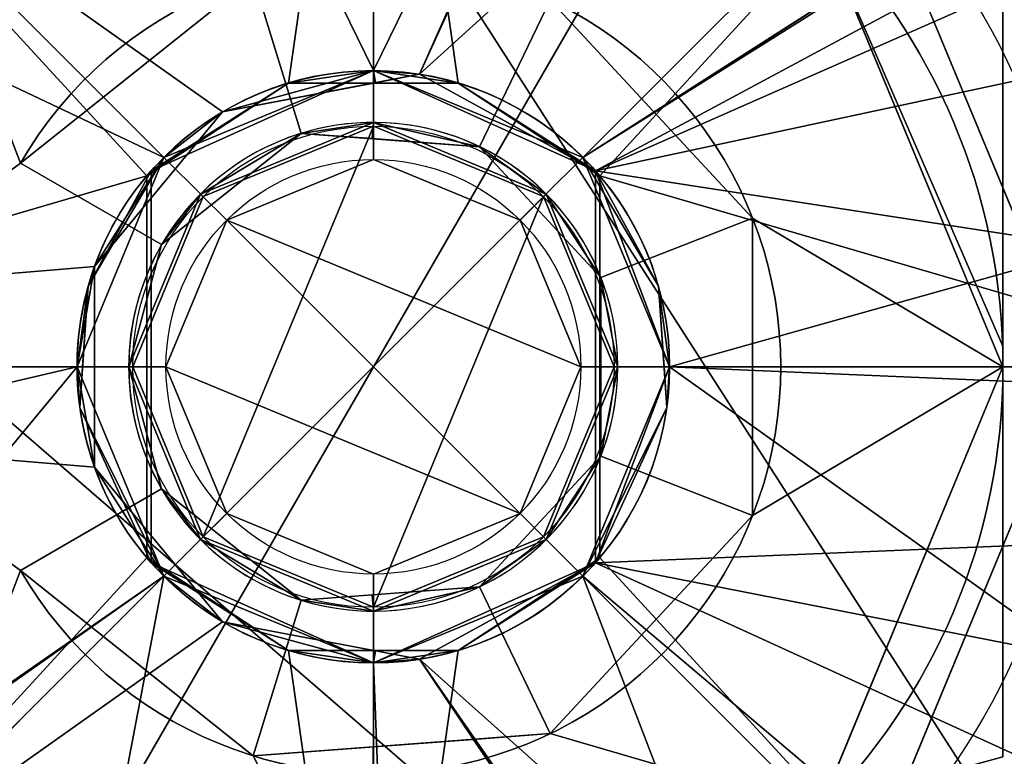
# Model space of a CAD drawing. Header units: millimetres. Extents: x -72 to 72, y -168 to 68.
# Tile 104 of 205: x -5 to 9, y -5 to 5. Entities that reach past the tile are written whole.
import ezdxf

# ---------------------------------------------------------------- set-up
doc = ezdxf.new("R2010")
doc.units = ezdxf.units.MM
doc.layers.add('100', color=7, linetype='Continuous', true_color=0xffffff)

msp = doc.modelspace()

# ---------------------------------------------------------------- linework, layer by layer
at = {"layer": '100', "color": 163, "linetype": 'Continuous'}
for p, q in [((-4.763, 2.75, 249.5), (-4.763, 2.75, 250.3)), ((-4.763, 2.75, 250.3), (-2.858, 1.65, 250.3)), ((-2.858, 1.65, 249.5), (-4.763, 2.75, 249.5)), ((-3.058, 2.579, 83.6), (-3.058, -2.579, 83.6)), ((-3, -2.646, 83.5), (-3, 2.646, 83.5)), ((-3, 2.646, 83.5), (-3, 2.646, 80)), ((-3, -2.646, 80), (-3, 2.646, 80)), ((3, -2.646, 80), (3, 2.646, 80)), ((3, -2.646, 83.5), (3, 2.646, 83.5)), ((3, 2.646, 80), (3, 2.646, 83.5)), ((3, -2.646, 236), (3, 2.646, 236)), ((3, 2.646, 189.5), (3, 2.646, 236)), ((3, -2.646, 189.5), (3, 2.646, 189.5)), ((3.058, 2.579, 83.6), (3.058, -2.579, 83.6)), ((-2.858, 1.65, 250.3), (-2.858, 1.65, 249.5)), ((-4.763, -2.75, 250.3), (-2.858, -1.65, 250.3)), ((-2.858, -1.65, 249.5), (-4.763, -2.75, 249.5)), ((-2.858, -1.65, 250.3), (-2.858, -1.65, 249.5)), ((-3, -2.646, 80), (-3, -2.646, 83.5)), ((3, -2.646, 83.5), (3, -2.646, 80)), ((3, -2.646, 236), (3, -2.646, 189.5)), ((-4.763, -2.75, 249.5), (-4.763, -2.75, 250.3))]:
    msp.add_line(p, q, dxfattribs=at)
at = {"layer": '100', "color": 163, "linetype": 'Continuous', "extrusion": (0, 0, -1)}
for centre, radius in [((0, 0, 34), 28.5), ((0, 0, -240), 27.5), ((0, 0, -242), 27.5), ((0, 0, 44.5), 26.5), ((0, 0, 32), 24.5), ((0, 0, -29), 21.5), ((0, 0, -236), 20), ((0, 0, -240), 20), ((0, 0, -65), 19), ((0, 0, -116.158), 17.65), ((0, 0, -71.5), 17.5), ((0, 0, -66.5), 17.5), ((0, 0, -87.6), 15), ((0, 0, -85.6), 12.25), ((0, 0, -83.6), 11.886), ((0, 0, -147.5), 11), ((0, 0, -88.7), 4), ((0, 0, -149), 4), ((0, 0, -253.5), 3.3)]:
    msp.add_circle(centre, radius, dxfattribs=at)
at = {"layer": '100', "color": 163, "linetype": 'Continuous'}
for centre, radius in [((0, 0, -42.5), 28.5), ((0, 0, -32), 26.5), ((0, 0, 243), 26.5), ((0, 0, 32), 24.5), ((0, 0, -29), 21.5), ((0, 0, 102.812), 20), ((0, 0, 100.5), 20), ((0, 0, 48), 19), ((0, 0, 107.58), 18.101), ((0, 0, 118), 16.89), ((0, 0, 74), 16.59), ((0, 0, 85.6), 15), ((0, 0, 84.6), 12.25), ((0, 0, 134), 11), ((0, 0, 149), 9.5), ((0, 0, 87.6), 4), ((0, 0, 74), 4), ((0, 0, 90), 3.249), ((0, 0, 254), 2.8)]:
    msp.add_circle(centre, radius, dxfattribs=at)
at = {"layer": '100', "color": 163, "linetype": 'Continuous', "extrusion": (0, 0, -1)}
for centre, radius, start, end in [((0, 0, -94), 68, 283.06797, 256.93203), ((0, 0, -81), 65, 283.06797, 256.93203), ((0, 0, -97), 51.024, 286.7388, 253.2612), ((0, 0, -80.215), 50.45, 286.0923, 253.9077), ((0, 0, -100), 32.941, 283.1966, 256.8034), ((0, 0, -100), 20.5, 117.8401, 92.8219), ((0, 0, -243), 8.5, 0, 180), ((0, 0, -250.3), 5.5, 30, 330), ((0, 0, -236), 4, 221.4096, 138.5904), ((0, 0, -83.6), 4, 40.1434, 139.8566), ((0, 0, -249.5), 3.3, 330, 30), ((0, 0, -243), 8.5, 180, 0), ((0, 0, -83.6), 4, 220.1434, 319.8566)]:
    msp.add_arc(centre, radius, start, end, dxfattribs=at)
at = {"layer": '100', "color": 163, "linetype": 'Continuous'}
for centre, radius, start, end in [((0, 0, 84), 68, 283.06797, 256.93203), ((0, 0, 81), 53.418, 285.9698, 254.0302), ((0, 0, 97.321), 49.087, 286.8231, 253.1769), ((0, 0, 249.5), 8.5, 0, 180), ((0, 0, 249.5), 5.5, 210, 150), ((0, 0, 250.3), 3.3, 210, 150), ((0, 0, 189.5), 4, 318.5904, 41.4096), ((0, 0, 249.5), 8.5, 180, 0)]:
    msp.add_arc(centre, radius, start, end, dxfattribs=at)
at = {"layer": '100', "color": 163, "linetype": 'Continuous', "extrusion": (0.866025, 0, -0.5)}
msp.add_ellipse((0, 0, 85.196), major_axis=(4, 0, 6.928), ratio=0.5, start_param=2.418858, end_param=3.864327, dxfattribs=at)
at = {"layer": '100', "color": 163, "linetype": 'Continuous', "extrusion": (-0.866025, 0, -0.5)}
for start_param, end_param in [(0.700634, 0.722734), (5.560451, 5.582552)]:
    msp.add_ellipse((0, 0, 78.304), major_axis=(-4, 0, 6.928), ratio=0.5, start_param=start_param, end_param=end_param, dxfattribs=at)
at = {"layer": '100', "color": 163, "linetype": 'Continuous', "extrusion": (0.866025, 0, 0.5)}
msp.add_ellipse((0, 0, 85.196), major_axis=(-4, 0, 6.928), ratio=0.5, start_param=2.418858, end_param=3.864327, dxfattribs=at)
at = {"layer": '100', "color": 163, "linetype": 'Continuous', "extrusion": (-0.866025, 0, 0.5)}
for start_param, end_param in [(0.700634, 0.722734), (5.560451, 5.582552)]:
    msp.add_ellipse((0, 0, 78.304), major_axis=(4, 0, 6.928), ratio=0.5, start_param=start_param, end_param=end_param, dxfattribs=at)
at = {"layer": '100', "color": 163, "linetype": 'Continuous'}
for points, knots in [([(21.643, -1.497, -15.466), (21.643, 1.497, -15.466), (21.466, 2.943, -15.209), (20.863, 5.816, -14.902), (20.416, 7.248, -14.851), (18.667, 11.301, -14.851), (16.928, 13.773, -14.987), (12.643, 17.801, -15.068), (10.081, 19.378, -15.041), (4.517, 21.377, -15.217), (1.55, 21.794, -15.358), (-2.878, 21.503, -15.611), (-4.323, 21.257, -15.704), (-6.442, 20.669, -15.868), (-7.141, 20.436, -15.925), (-8.523, 19.897, -16.049), (-9.2, 19.593, -16.095), (-11.144, 18.683, -16.516), (-12.322, 18.038, -17.106), (-14.611, 16.588, -18.234), (-15.701, 15.786, -18.812), (-17.73, 13.939, -19.797), (-18.675, 12.864, -20.209), (-20.462, 10.587, -20.656), (-21.294, 9.372, -20.755), (-22.705, 6.785, -20.593), (-23.128, 5.399, -20.447), (-23.707, 2.521, -20.396), (-23.846, 1.045, -20.4), (-23.782, -1.902, -20.402), (-23.578, -3.363, -20.396), (-23.066, -5.493, -20.465), (-22.858, -6.196, -20.514), (-22.297, -7.562, -20.634), (-21.945, -8.202, -20.696), (-20.832, -10.083, -20.704), (-19.954, -11.273, -20.57), (-18.126, -13.49, -20.002), (-17.167, -14.502, -19.537), (-15.066, -16.273, -18.484), (-13.96, -17.029, -17.896), (-11.633, -18.421, -16.798), (-10.382, -19.058, -16.271), (-7.762, -20.23, -15.944), (-6.408, -20.718, -15.869), (-3.601, -21.391, -15.663), (-2.147, -21.587, -15.574), (2.175, -21.731, -15.327), (5.093, -21.237, -15.192), (10.474, -19.157, -15.036), (12.956, -17.568, -15.067), (17.125, -13.519, -14.978), (18.782, -11.098, -14.843), (20.473, -7.081, -14.857), (20.891, -5.706, -14.912), (21.47, -2.899, -15.216), (21.643, -1.497, -15.466), (21.643, 1.497, -15.466)], [-0.03125, -0.03125, 0, 0, 0.03125, 0.03125, 0.0625, 0.0625, 0.125, 0.125, 0.1875, 0.1875, 0.25, 0.25, 0.28125, 0.28125, 0.296875, 0.296875, 0.3125, 0.3125, 0.34375, 0.34375, 0.375, 0.375, 0.40625, 0.40625, 0.4375, 0.4375, 0.46875, 0.46875, 0.5, 0.5, 0.53125, 0.53125, 0.546875, 0.546875, 0.5625, 0.5625, 0.59375, 0.59375, 0.625, 0.625, 0.65625, 0.65625, 0.6875, 0.6875, 0.71875, 0.71875, 0.75, 0.75, 0.8125, 0.8125, 0.875, 0.875, 0.9375, 0.9375, 0.96875, 0.96875, 1, 1, 1.03125, 1.03125]), ([(-21.643, -1.497, 15.466), (-21.643, 1.497, 15.466), (-21.466, 2.943, 15.209), (-20.863, 5.816, 14.902), (-20.416, 7.248, 14.851), (-18.667, 11.301, 14.851), (-16.928, 13.773, 14.987), (-12.643, 17.801, 15.068), (-10.081, 19.378, 15.041), (-4.517, 21.377, 15.217), (-1.55, 21.794, 15.358), (2.878, 21.503, 15.611), (4.323, 21.257, 15.704), (6.442, 20.669, 15.868), (7.141, 20.436, 15.925), (8.523, 19.897, 16.049), (9.2, 19.593, 16.095), (11.144, 18.683, 16.516), (12.322, 18.038, 17.106), (14.611, 16.588, 18.234), (15.701, 15.786, 18.812), (17.73, 13.939, 19.797), (18.675, 12.864, 20.209), (20.462, 10.587, 20.656), (21.294, 9.372, 20.755), (22.705, 6.785, 20.593), (23.128, 5.399, 20.447), (23.707, 2.521, 20.396), (23.846, 1.045, 20.4), (23.782, -1.902, 20.402), (23.578, -3.363, 20.396), (23.066, -5.493, 20.465), (22.858, -6.196, 20.514), (22.297, -7.562, 20.634), (21.945, -8.202, 20.696), (20.832, -10.083, 20.704), (19.954, -11.273, 20.57), (18.126, -13.49, 20.002), (17.167, -14.502, 19.537), (15.066, -16.273, 18.484), (13.96, -17.029, 17.896), (11.633, -18.421, 16.798), (10.382, -19.058, 16.271), (7.762, -20.23, 15.944), (6.408, -20.718, 15.869), (3.601, -21.391, 15.663), (2.147, -21.587, 15.574), (-2.175, -21.731, 15.327), (-5.093, -21.237, 15.192), (-10.474, -19.157, 15.036), (-12.956, -17.568, 15.067), (-17.125, -13.519, 14.978), (-18.782, -11.098, 14.843), (-20.473, -7.081, 14.857), (-20.891, -5.706, 14.912), (-21.47, -2.899, 15.216), (-21.643, -1.497, 15.466), (-21.643, 1.497, 15.466)], [-0.03125, -0.03125, 0, 0, 0.03125, 0.03125, 0.0625, 0.0625, 0.125, 0.125, 0.1875, 0.1875, 0.25, 0.25, 0.28125, 0.28125, 0.296875, 0.296875, 0.3125, 0.3125, 0.34375, 0.34375, 0.375, 0.375, 0.40625, 0.40625, 0.4375, 0.4375, 0.46875, 0.46875, 0.5, 0.5, 0.53125, 0.53125, 0.546875, 0.546875, 0.5625, 0.5625, 0.59375, 0.59375, 0.625, 0.625, 0.65625, 0.65625, 0.6875, 0.6875, 0.71875, 0.71875, 0.75, 0.75, 0.8125, 0.8125, 0.875, 0.875, 0.9375, 0.9375, 0.96875, 0.96875, 1, 1, 1.03125, 1.03125]), ([(-21.5, 1.463, 16.653), (-21.5, -1.463, 16.653), (-21.353, -2.894, 16.304), (-20.778, -5.709, 15.948), (-20.341, -7.116, 15.917), (-18.622, -11.133, 15.943), (-16.923, -13.573, 16.092), (-12.735, -17.562, 16.22), (-10.214, -19.14, 16.221), (-4.777, -21.162, 16.411), (-1.867, -21.617, 16.551), (2.512, -21.403, 16.793), (3.947, -21.184, 16.876), (6.043, -20.646, 17.021), (6.734, -20.431, 17.07), (8.098, -19.93, 17.162), (8.784, -19.636, 17.181), (10.02, -19.035, 17.615), (10.588, -18.723, 17.987), (11.649, -18.082, 18.747), (12.147, -17.75, 19.157), (13.599, -16.696, 20.39), (14.522, -15.905, 21.209), (16.299, -14.079, 22.602), (17.139, -13.054, 23.167), (18.67, -10.752, 24.067), (19.342, -9.499, 24.412), (20.436, -6.833, 24.719), (20.858, -5.412, 24.603), (21.395, -2.566, 24.593), (21.521, -1.11, 24.624), (21.473, 1.816, 24.618), (21.302, 3.254, 24.576), (20.672, 6.084, 24.635), (20.202, 7.494, 24.691), (18.451, 11.4, 24.052), (16.783, 13.673, 23.021), (14.071, 16.305, 20.823), (13.148, 17.054, 19.987), (11.657, 18.075, 18.763), (11.141, 18.399, 18.361), (10.038, 19.023, 17.654), (9.43, 19.335, 17.35), (7.484, 20.206, 17.041), (6.104, 20.665, 17.009), (3.323, 21.289, 16.833), (1.896, 21.464, 16.754), (-2.404, 21.557, 16.524), (-5.257, 21.041, 16.39), (-10.559, 18.944, 16.214), (-13.011, 17.351, 16.216), (-17.072, 13.374, 16.083), (-18.718, 10.953, 15.937), (-20.371, 7.022, 15.917), (-20.798, 5.632, 15.954), (-21.358, 2.846, 16.314), (-21.5, 1.463, 16.653), (-21.5, -1.463, 16.653)], [-0.03125, -0.03125, 0, 0, 0.03125, 0.03125, 0.0625, 0.0625, 0.125, 0.125, 0.1875, 0.1875, 0.25, 0.25, 0.28125, 0.28125, 0.296875, 0.296875, 0.3125, 0.3125, 0.328125, 0.328125, 0.34375, 0.34375, 0.375, 0.375, 0.40625, 0.40625, 0.4375, 0.4375, 0.46875, 0.46875, 0.5, 0.5, 0.53125, 0.53125, 0.5625, 0.5625, 0.625, 0.625, 0.65625, 0.65625, 0.671875, 0.671875, 0.6875, 0.6875, 0.71875, 0.71875, 0.75, 0.75, 0.8125, 0.8125, 0.875, 0.875, 0.9375, 0.9375, 0.96875, 0.96875, 1, 1, 1.03125, 1.03125]), ([(21.5, 1.463, -16.653), (21.5, -1.463, -16.653), (21.353, -2.894, -16.304), (20.778, -5.709, -15.948), (20.341, -7.116, -15.917), (18.622, -11.133, -15.943), (16.923, -13.573, -16.092), (12.735, -17.562, -16.22), (10.214, -19.14, -16.221), (4.777, -21.162, -16.411), (1.867, -21.617, -16.551), (-2.512, -21.403, -16.793), (-3.947, -21.184, -16.876), (-6.043, -20.646, -17.021), (-6.734, -20.431, -17.07), (-8.098, -19.93, -17.162), (-8.784, -19.636, -17.181), (-10.02, -19.035, -17.615), (-10.588, -18.723, -17.987), (-11.649, -18.082, -18.747), (-12.147, -17.75, -19.157), (-13.599, -16.696, -20.39), (-14.522, -15.905, -21.209), (-16.299, -14.079, -22.602), (-17.139, -13.054, -23.167), (-18.67, -10.752, -24.067), (-19.342, -9.499, -24.412), (-20.436, -6.833, -24.719), (-20.858, -5.412, -24.603), (-21.395, -2.566, -24.593), (-21.521, -1.11, -24.624), (-21.473, 1.816, -24.618), (-21.302, 3.254, -24.576), (-20.672, 6.084, -24.635), (-20.202, 7.494, -24.691), (-18.451, 11.4, -24.052), (-16.783, 13.673, -23.021), (-14.071, 16.305, -20.823), (-13.148, 17.054, -19.987), (-11.657, 18.075, -18.763), (-11.141, 18.399, -18.361), (-10.038, 19.023, -17.654), (-9.43, 19.335, -17.35), (-7.484, 20.206, -17.041), (-6.104, 20.665, -17.009), (-3.323, 21.289, -16.833), (-1.896, 21.464, -16.754), (2.404, 21.557, -16.524), (5.257, 21.041, -16.39), (10.559, 18.944, -16.214), (13.011, 17.351, -16.216), (17.072, 13.374, -16.083), (18.718, 10.953, -15.937), (20.371, 7.022, -15.917), (20.798, 5.632, -15.954), (21.358, 2.846, -16.314), (21.5, 1.463, -16.653), (21.5, -1.463, -16.653)], [-0.03125, -0.03125, 0, 0, 0.03125, 0.03125, 0.0625, 0.0625, 0.125, 0.125, 0.1875, 0.1875, 0.25, 0.25, 0.28125, 0.28125, 0.296875, 0.296875, 0.3125, 0.3125, 0.328125, 0.328125, 0.34375, 0.34375, 0.375, 0.375, 0.40625, 0.40625, 0.4375, 0.4375, 0.46875, 0.46875, 0.5, 0.5, 0.53125, 0.53125, 0.5625, 0.5625, 0.625, 0.625, 0.65625, 0.65625, 0.671875, 0.671875, 0.6875, 0.6875, 0.71875, 0.71875, 0.75, 0.75, 0.8125, 0.8125, 0.875, 0.875, 0.9375, 0.9375, 0.96875, 0.96875, 1, 1, 1.03125, 1.03125]), ([(1.026, -20.2, 2.825), (2.41, -20.143, 2.645), (3.77, -19.951, 2.462), (6.444, -19.296, 2.105), (7.757, -18.792, 1.962), (10.36, -17.847, 1.543), (11.638, -17.416, 1.199), (14.121, -16.574, 0.226), (15.305, -16.151, -0.449), (17.575, -15.312, -1.88), (18.677, -14.944, -2.671), (20.621, -13.935, -4.466), (21.538, -13.337, -5.373), (23.288, -11.912, -7.057), (24.134, -11.069, -7.849), (25.365, -9.619, -8.797), (25.794, -9.122, -9.065), (26.448, -7.93, -9.525), (26.668, -7.272, -9.726), (27.345, -5.33, -10.314), (27.711, -3.992, -10.643), (28.169, -1.171, -11.03), (28.22, 0.295, -11.069), (27.901, 3.12, -10.806), (27.576, 4.496, -10.522), (26.953, 6.477, -9.974), (26.722, 7.124, -9.772), (26.216, 8.396, -9.354), (25.86, 8.99, -9.126), (23.822, 11.527, -7.726), (22.123, 13.037, -5.908), (19.276, 14.666, -3.212), (18.224, 15.076, -2.331), (15.973, 15.902, -0.849), (14.83, 16.331, -0.146), (13.597, 16.753, 0.409)], [0, 0, 0, 0, 0.0625, 0.0625, 0.125, 0.125, 0.1875, 0.1875, 0.25, 0.25, 0.3125, 0.3125, 0.375, 0.375, 0.4375, 0.4375, 0.46875, 0.46875, 0.5, 0.5, 0.5625, 0.5625, 0.625, 0.625, 0.6875, 0.6875, 0.71875, 0.71875, 0.75, 0.75, 0.875, 0.875, 0.9375, 0.9375, 1, 1, 1, 1]), ([(17.663, 13.077, -9.968), (18.179, 12.443, -10.65), (18.629, 11.772, -11.336), (19.49, 10.201, -12.463), (19.894, 9.294, -12.901), (20.925, 6.463, -13.887), (21.369, 4.438, -14.446), (21.748, 1.291, -14.837), (21.811, 0.221, -14.88), (21.697, -1.906, -14.784), (21.559, -2.942, -14.645), (21.203, -4.976, -14.227), (20.98, -5.98, -13.956), (20.411, -7.931, -13.378), (20.062, -8.881, -13.083), (18.887, -11.502, -11.765), (17.985, -12.865, -10.29), (16.224, -14.587, -8.229), (15.587, -15.069, -7.53), (14.154, -15.937, -6.242), (13.332, -16.353, -5.685), (11.554, -17.159, -4.8), (10.62, -17.541, -4.463), (8.691, -18.312, -3.981), (7.694, -18.714, -3.852), (4.673, -19.752, -3.531), (2.598, -20.143, -3.287), (0.455, -20.208, -3.015)], [0, 0, 0, 0, 0.0625, 0.0625, 0.125, 0.125, 0.25, 0.25, 0.3125, 0.3125, 0.375, 0.375, 0.4375, 0.4375, 0.5, 0.5, 0.625, 0.625, 0.6875, 0.6875, 0.75, 0.75, 0.8125, 0.8125, 0.875, 0.875, 1, 1, 1, 1]), ([(13.593, -1.296, 85.6), (13.047, -3.716, 85.6), (12.069, -6.03, 85.6), (8.927, -9.883, 85.6), (6.761, -11.43, 85.6), (4.391, -12.257, 85.6)], [0, 0, 0, 0, 0.5, 0.5, 1, 1, 1, 1]), ([(5.049, -14.094, 85.6), (7.668, -13.133, 85.6), (10.011, -11.392, 85.6), (13.307, -6.931, 85.6), (14.348, -4.167, 85.6), (14.28, -1.364, 85.6)], [0, 0, 0, 0, 0.5, 0.5, 1, 1, 1, 1]), ([(15.432, -5.589, 236), (14.735, -7.325, 236), (13.724, -8.909, 236), (11.749, -10.924, 236), (11.027, -11.522, 236), (9.455, -12.534, 236), (8.607, -12.977, 236), (7.449, -13.232, 236), (7.207, -13.278, 236), (6.859, -13.211, 236), (6.738, -13.127, 236), (6.746, -12.89, 236), (6.811, -12.782, 236), (7.132, -12.29, 236), (7.479, -11.961, 236), (8.449, -10.932, 236), (9.076, -10.242, 236), (10.817, -7.97, 236), (11.735, -6.267, 236), (12.3, -4.47, 236)], [0, 0, 0, 0, 0.25, 0.25, 0.375, 0.375, 0.5, 0.5, 0.53125, 0.53125, 0.546875, 0.546875, 0.5625, 0.5625, 0.625, 0.625, 0.75, 0.75, 1, 1, 1, 1])]:
    msp.add_open_spline(points, degree=3, knots=knots, dxfattribs=at)
for points in [[(8.5, 5.268, 248.634), (8.5, 3.561, 249.153), (8.5, 1.804, 249.5), (8.5, 0, 249.5)], [(8.5, 0, 243), (8.5, 1.804, 243), (8.5, 3.561, 243.347), (8.5, 5.268, 243.866)], [(8.5, 0, 249.5), (8.5, -1.814, 249.5), (8.5, -3.558, 249.154), (8.5, -5.268, 248.634)], [(8.5, -5.268, 243.866), (8.5, -3.558, 243.346), (8.5, -1.814, 243), (8.5, 0, 243)]]:
    msp.add_open_spline(points, degree=3, dxfattribs=at)
for points in [[(17.354, -20.027, -44.5), (-11.008, 24.105, -44.5), (3.771, 26.23, -44.5)], [(17.354, -20.027, -44.5), (3.771, 26.23, -44.5), (17.354, 20.027, -44.5)], [(17.354, -20.027, -44.5), (-22.293, 14.327, -44.5), (-11.008, 24.105, -44.5)], [(-12.702, -22, 54), (-25.403, 0, 54), (-12.702, 22, 54), (12.702, 22, 54)], [(12.702, 22, 54), (25.403, 0, 54), (12.702, -22, 54), (-12.702, -22, 54)], [(-5.674, 15.59, 74), (-14.367, 8.295, 74), (-2.828, 2.828, 74), (0, 4, 74)], [(0, 4, 74), (5.674, 15.59, 74), (-5.674, 15.59, 74)], [(5.674, 15.59, 74), (0, 4, 74), (2.828, 2.828, 74), (11.316, 8.26, 74)], [(0, 15, 87.6), (-10.607, 10.607, 87.6), (-2.828, 2.828, 87.6), (0, 4, 87.6)], [(0, 4, 87.6), (2.828, 2.828, 87.6), (10.607, 10.607, 87.6), (0, 15, 87.6)], [(-22.293, -14.327, -44.5), (-26.5, 0, -44.5), (-22.293, 14.327, -44.5), (17.354, -20.027, -44.5)], [(6.01, 6.01, 243), (8.5, 0, 243), (26.5, 0, 243), (22.293, 14.327, 243)], [(-15.321, 12.856, 236), (5, 13.818, 236), (0.625, 3.951, 236), (-2.036, 3.443, 236)], [(0.625, 3.951, 236), (5, 13.818, 236), (5.046, 13.636, 236)], [(0.625, 3.951, 236), (5.046, 13.636, 236), (8.166, 10.798, 236)], [(-2.036, 3.443, 236), (-3.764, 1.355, 236), (-20, 0, 236), (-15.321, 12.856, 236)], [(-1.144, 3.833, 83.6), (-3.058, 2.579, 83.6), (-8.405, 8.405, 83.6), (0, 11.886, 83.6)], [(0, 11.886, 83.6), (1.144, 3.833, 83.6), (-1.144, 3.833, 83.6)], [(0, 11.886, 83.6), (8.405, 8.405, 83.6), (3.058, 2.579, 83.6), (1.144, 3.833, 83.6)], [(8.166, 10.798, 236), (11.116, 7.009, 236), (3, 2.646, 236), (0.625, 3.951, 236)], [(-10.607, 10.607, 87.6), (-15, 0, 87.6), (-4, 0, 87.6), (-2.828, 2.828, 87.6)], [(2.828, 2.828, 87.6), (4, 0, 87.6), (15, 0, 87.6), (10.607, 10.607, 87.6)], [(0, 9.5, 149), (-6.718, 6.718, 149), (-2.828, 2.828, 149), (0, 4, 149)], [(0, 4, 149), (2.828, 2.828, 149), (6.718, 6.718, 149), (0, 9.5, 149)], [(12, 3.5, 132.5), (9.031, 8.642, 132.5), (7.778, 7.778, 134)], [(8.662, 8.662, 84.6), (11.241, 2.435, 84.6), (10.907, 2.363, 83.6), (8.405, 8.405, 83.6)], [(-11.886, 0, 83.6), (-8.405, 8.405, 83.6), (-3.058, 2.579, 83.6)], [(-4.763, 2.75, 249.5), (-1.621, 5.256, 249.5), (0, 8.5, 249.5), (-6.01, 6.01, 249.5)], [(3.058, 2.579, 83.6), (8.405, 8.405, 83.6), (11.886, 0, 83.6)], [(-14.367, 8.295, 74), (-16.338, -2.881, 74), (-4, 0, 74), (-2.828, 2.828, 74)], [(11.292, 8.237, 74), (11.316, 8.26, 74), (2.828, 2.828, 74)], [(11.283, 8.144, 74), (11.292, 8.237, 74), (2.828, 2.828, 74)], [(13.042, 2.536, 74), (11.283, 8.144, 74), (2.828, 2.828, 74), (4, 0, 74)], [(6.718, 6.718, 149), (8.718, 1.889, 149), (10.094, 2.187, 147.5), (7.778, 7.778, 147.5)], [(7.778, 7.778, 134), (10.094, 2.187, 134), (12, 3.5, 132.5)], [(3, 2.646, 236), (11.116, 7.009, 236), (11.452, 6.376, 236)], [(-4, 0, 149), (-2.828, 2.828, 149), (-6.718, 6.718, 149), (-9.5, 0, 149)], [(2.828, 2.828, 149), (4, 0, 149), (9.5, 0, 149), (6.718, 6.718, 149)], [(11, 0, 134), (8.224, 6.702, 134), (8.224, 6.702, 147.5), (11, 0, 147.5)], [(3, 2.646, 236), (11.452, 6.376, 236), (12.191, 4.618, 236)], [(-6.01, 6.01, 249.5), (-8.5, 0, 249.5), (-4.763, 2.75, 249.5)], [(8.5, 0, 249.5), (6.01, 6.01, 249.5), (2.386, 4.955, 249.5), (5.12, 2.009, 249.5)], [(8.5, 5.268, 243.866), (8.5, 0.279, 243.003), (6.01, 6.01, 243)], [(8.5, 0.279, 243.003), (8.5, 0, 243), (6.01, 6.01, 243)], [(6.053, 5.908, 249.5), (8.5, 0.279, 249.497), (8.5, 5.268, 248.634)], [(6.053, 5.908, 249.5), (8.5, 0, 249.5), (8.5, 0.279, 249.497)], [(-1.621, 5.256, 250.3), (-4.763, 2.75, 250.3), (-2.858, 1.65, 250.3), (-0.973, 3.153, 250.3)], [(-1.621, 5.256, 249.5), (-4.763, 2.75, 249.5), (-4.763, 2.75, 250.3), (-1.621, 5.256, 250.3)], [(-0.973, 3.153, 250.3), (1.432, 2.973, 250.3), (2.386, 4.955, 250.3), (-1.621, 5.256, 250.3)], [(8.5, 0.279, 243.003), (8.5, 5.268, 243.866), (8.5, 5.268, 248.634), (8.5, 0.279, 249.497)], [(5.12, 2.009, 250.3), (2.386, 4.955, 250.3), (1.432, 2.973, 250.3), (3.072, 1.206, 250.3)], [(2.386, 4.955, 250.3), (5.12, 2.009, 250.3), (5.12, 2.009, 249.5), (2.386, 4.955, 249.5)], [(3, 2.646, 236), (12.191, 4.618, 236), (12.925, 1.116, 236)], [(-1.144, 3.833, 83.6), (0, 4, 74), (-3, 2.646, 80)], [(-3, 2.646, 80), (0, 4, 74), (-2.828, 2.828, 74)], [(-2.828, 2.828, 88.7), (0, 4, 88.7), (0, 4, 87.6), (-2.828, 2.828, 87.6)], [(-2.298, 2.298, 90), (0, 3.249, 90), (0, 4, 88.7), (-2.828, 2.828, 88.7)], [(0, 4, 149), (-2.828, 2.828, 149), (-2.036, 3.443, 236)], [(-2.036, 3.443, 236), (0.031, 3.837, 236), (0, 4, 149)], [(-1.144, 3.833, 83.6), (0, 3.833, 83.6), (0, 4, 74)], [(2.828, 2.828, 74), (0, 4, 74), (3, 2.646, 80)], [(0, 4, 74), (0, 3.833, 83.6), (1.144, 3.833, 83.6)], [(3, 2.646, 80), (0, 4, 74), (1.144, 3.833, 83.6)], [(2.828, 2.828, 87.6), (0, 4, 87.6), (0, 4, 88.7), (2.828, 2.828, 88.7)], [(2.828, 2.828, 88.7), (0, 4, 88.7), (0, 3.249, 90), (2.298, 2.298, 90)], [(0, 4, 149), (0.031, 3.837, 236), (0.625, 3.951, 236)], [(3, 2.646, 189.5), (0, 4, 149), (0.625, 3.951, 236)], [(2.828, 2.828, 149), (0, 4, 149), (3, 2.646, 189.5)], [(0.625, 3.951, 236), (3, 2.646, 236), (3, 2.646, 189.5)], [(-3, 2.646, 83.5), (-3.058, 2.579, 83.6), (-1.144, 3.833, 83.6)], [(-3, 2.646, 80), (-3, 2.646, 83.5), (-1.144, 3.833, 83.6)], [(1.144, 3.833, 83.6), (3, 2.646, 83.5), (3, 2.646, 80)], [(1.144, 3.833, 83.6), (3.058, 2.579, 83.6), (3, 2.646, 83.5)], [(-3.764, 1.355, 236), (-2.036, 3.443, 236), (-2.828, 2.828, 149)], [(0, 3.249, 90), (-2.298, 2.298, 90), (-3.249, 0, 90), (-2.298, -2.298, 90)], [(-1.98, 1.98, 254), (0, 2.8, 254), (0, 3.3, 253.5), (-2.333, 2.333, 253.5)], [(-2.333, 2.333, 253.5), (0, 3.3, 253.5), (-0.973, 3.153, 250.3)], [(-2.298, -2.298, 90), (2.298, 2.298, 90), (0, 3.249, 90)], [(0, 3.3, 253.5), (-0.016, 3.082, 250.3), (-0.973, 3.153, 250.3)], [(1.432, 2.973, 250.3), (-0.016, 3.082, 250.3), (0, 3.3, 253.5)], [(2.333, 2.333, 253.5), (0, 3.3, 253.5), (0, 2.8, 254), (1.98, 1.98, 254)], [(0, 3.3, 253.5), (2.333, 2.333, 253.5), (1.432, 2.973, 250.3)], [(-0.973, 3.153, 250.3), (-2.858, 1.65, 250.3), (-2.333, 2.333, 253.5)], [(3.072, 1.206, 250.3), (1.432, 2.973, 250.3), (2.333, 2.333, 253.5)], [(-3.848, 1.091, 78.531), (-2.828, 2.828, 74), (-4, 0, 74)], [(-2.828, 2.828, 87.6), (-4, 0, 87.6), (-4, 0, 88.7), (-2.828, 2.828, 88.7)], [(-2.828, 2.828, 88.7), (-4, 0, 88.7), (-3.249, 0, 90), (-2.298, 2.298, 90)], [(-2.828, 2.828, 149), (-4, 0, 149), (-3.764, 1.355, 236)], [(-2.828, 2.828, 74), (-3.848, 1.091, 78.531), (-3, 2.646, 80)], [(2.8, 0, 254), (1.98, 1.98, 254), (0, 2.8, 254), (-1.98, 1.98, 254)], [(2.298, 2.298, 90), (3.249, 0, 90), (4, 0, 88.7), (2.828, 2.828, 88.7)], [(4, 0, 74), (2.828, 2.828, 74), (3.848, 1.091, 78.531)], [(3, 2.646, 80), (3.848, 1.091, 78.531), (2.828, 2.828, 74)], [(2.828, 2.828, 88.7), (4, 0, 88.7), (4, 0, 87.6), (2.828, 2.828, 87.6)], [(4, 0, 149), (2.828, 2.828, 149), (3, 2.646, 189.5)], [(-3.3, 0, 249.5), (-2.858, 1.65, 249.5), (-4.763, 2.75, 249.5), (-8.5, 0, 249.5)], [(-2.858, 1.65, 250.3), (-4.763, 2.75, 250.3), (-4.763, 2.75, 249.5), (-2.858, 1.65, 249.5)], [(-3.058, 2.579, 83.6), (-3.058, -2.579, 83.6), (-8.405, -8.405, 83.6), (-11.886, 0, 83.6)], [(-3.848, 1.091, 78.531), (-3.962, -0.548, 78.333), (-3, -2.646, 80), (-3, 2.646, 80)], [(-3.058, 2.579, 83.6), (-3, 2.646, 83.5), (-3, -2.646, 83.5), (-3.058, -2.579, 83.6)], [(-3, 2.646, 83.5), (-3, 2.646, 80), (-3, -2.646, 80), (-3, -2.646, 83.5)], [(3.058, 2.579, 83.6), (3.058, -2.579, 83.6), (3, -2.646, 83.5), (3, 2.646, 83.5)], [(3, -2.646, 80), (3.962, -0.548, 78.333), (3.848, 1.091, 78.531), (3, 2.646, 80)], [(3, -2.646, 83.5), (3, -2.646, 80), (3, 2.646, 80), (3, 2.646, 83.5)], [(3, -2.646, 236), (3, -2.646, 189.5), (3, 2.646, 189.5), (3, 2.646, 236)], [(3, -2.646, 189.5), (4, 0, 189.5), (3, 2.646, 189.5)], [(12.925, 1.116, 236), (12.814, -2.241, 236), (3, -2.646, 236), (3, 2.646, 236)], [(3, 2.646, 189.5), (4, 0, 189.5), (4, 0, 149)], [(11.886, 0, 83.6), (8.405, -8.405, 83.6), (3.058, -2.579, 83.6), (3.058, 2.579, 83.6)], [(4, 0, 74), (13.159, -0.394, 74), (13.042, 2.536, 74)], [(-2.333, 2.333, 253.5), (-3.3, 0, 253.5), (-2.8, 0, 254), (-1.98, 1.98, 254)], [(-2.858, 1.65, 250.3), (-3.3, 0, 253.5), (-2.333, 2.333, 253.5)], [(2.298, 2.298, 90), (-2.298, -2.298, 90), (0, -3.249, 90)], [(0, -3.249, 90), (2.298, -2.298, 90), (3.249, 0, 90), (2.298, 2.298, 90)], [(1.98, 1.98, 254), (2.8, 0, 254), (3.3, 0, 253.5), (2.333, 2.333, 253.5)], [(2.333, 2.333, 253.5), (3.3, 0, 253.5), (3.072, 1.206, 250.3)], [(5.12, -2.009, 250.3), (5.12, 2.009, 250.3), (3.072, 1.206, 250.3), (3.072, -1.206, 250.3)], [(5.12, 2.009, 249.5), (5.12, -2.009, 249.5), (8.5, 0, 249.5)], [(5.12, 2.009, 250.3), (5.12, 0, 250.3), (5.12, 0, 249.5), (5.12, 2.009, 249.5)], [(1.98, -1.98, 254), (-1.98, 1.98, 254), (-2.8, 0, 254)], [(-1.98, 1.98, 254), (1.98, -1.98, 254), (2.8, 0, 254)], [(-2.858, 1.65, 250.3), (-2.858, 1.65, 249.5), (-3.3, 0, 249.5), (-3.3, 0, 253.5)], [(-20, 0, 236), (-3.764, 1.355, 236), (-3.764, -1.355, 236)], [(-4, 0, 149), (-3.764, 0, 236), (-3.764, 1.355, 236)], [(3.3, 0, 253.5), (3.072, 0, 250.3), (3.072, 1.206, 250.3)], [(-4, 0, 74), (-3.925, -0.005, 78.399), (-3.848, 1.091, 78.531)], [(3.848, 1.091, 78.531), (3.925, -0.005, 78.399), (4, 0, 74)], [(8.5, 0, 243), (8.5, 0.279, 243.003), (8.5, 0, 249.5)], [(8.5, 0.279, 249.497), (8.5, 0, 249.5), (8.5, 0.279, 243.003)], [(-15.321, -12.856, 236), (-20, 0, 236), (-3.764, -1.355, 236), (-2.036, -3.443, 236)], [(-11.077, -8.566, 74), (-4, 0, 74), (-16.338, -2.881, 74)], [(-2.828, -2.828, 87.6), (-4, 0, 87.6), (-15, 0, 87.6), (-10.607, -10.607, 87.6)], [(-11.077, -8.566, 74), (-2.828, -2.828, 74), (-4, 0, 74)], [(-9.5, 0, 149), (-6.718, -6.718, 149), (-2.828, -2.828, 149), (-4, 0, 149)], [(-8.5, 0, 249.5), (-4.763, -2.75, 249.5), (-2.858, -1.65, 249.5), (-3.3, 0, 249.5)], [(-4.763, -2.75, 249.5), (-8.5, 0, 249.5), (-6.01, -6.01, 249.5)], [(-4, 0, 74), (-2.828, -2.828, 74), (-3.962, -0.548, 78.333)], [(-3.962, -0.548, 78.333), (-3.925, -0.005, 78.399), (-4, 0, 74)], [(-2.828, -2.828, 88.7), (-4, 0, 88.7), (-4, 0, 87.6), (-2.828, -2.828, 87.6)], [(-2.298, -2.298, 90), (-3.249, 0, 90), (-4, 0, 88.7), (-2.828, -2.828, 88.7)], [(-3.764, -1.355, 236), (-3.764, 0, 236), (-4, 0, 149)], [(-1.98, -1.98, 254), (-2.8, 0, 254), (-3.3, 0, 253.5), (-2.333, -2.333, 253.5)], [(-3.3, 0, 253.5), (-3.3, 0, 249.5), (-2.858, -1.65, 249.5), (-2.858, -1.65, 250.3)], [(-2.8, 0, 254), (-1.98, -1.98, 254), (0, -2.8, 254), (1.98, -1.98, 254)], [(2.333, -2.333, 253.5), (3.3, 0, 253.5), (2.8, 0, 254), (1.98, -1.98, 254)], [(2.828, -2.828, 88.7), (4, 0, 88.7), (3.249, 0, 90), (2.298, -2.298, 90)], [(4, 0, 74), (2.828, -2.828, 74), (9.712, -8.656, 74), (11.799, -5.57, 74)], [(10.607, -10.607, 87.6), (15, 0, 87.6), (4, 0, 87.6), (2.828, -2.828, 87.6)], [(2.828, -2.828, 87.6), (4, 0, 87.6), (4, 0, 88.7), (2.828, -2.828, 88.7)], [(4, 0, 149), (4, 0, 189.5), (3, -2.646, 189.5)], [(11.799, -5.57, 74), (12.322, -4.349, 74), (13.159, -0.394, 74), (4, 0, 74)], [(22.293, -14.327, 243), (26.5, 0, 243), (8.5, 0, 243), (6.01, -6.01, 243)], [(8.5, -5.268, 248.634), (8.5, 0, 249.5), (6.039, -5.942, 249.5)], [(6.039, -5.942, 243), (8.5, 0, 243), (8.5, -5.268, 243.866)], [(9.5, 0, 149), (7.102, -5.789, 149), (8.224, -6.702, 147.5), (11, 0, 147.5)], [(-3.764, -1.355, 236), (-4, 0, 149), (-2.828, -2.828, 149)], [(-2.333, -2.333, 253.5), (-3.3, 0, 253.5), (-2.858, -1.65, 250.3)], [(3.072, -1.206, 250.3), (3.3, 0, 253.5), (2.333, -2.333, 253.5)], [(6.01, -6.01, 249.5), (8.5, 0, 249.5), (5.12, -2.009, 249.5), (2.386, -4.955, 249.5)], [(3.962, -0.548, 78.333), (2.828, -2.828, 74), (4, 0, 74)], [(6.718, -6.718, 149), (9.5, 0, 149), (4, 0, 149), (2.828, -2.828, 149)], [(3, -2.646, 189.5), (2.828, -2.828, 149), (4, 0, 149)], [(3.072, -1.206, 250.3), (3.072, 0, 250.3), (3.3, 0, 253.5)], [(4, 0, 74), (3.925, -0.005, 78.399), (3.962, -0.548, 78.333)], [(5.12, -2.009, 249.5), (5.12, 0, 249.5), (5.12, 0, 250.3), (5.12, -2.009, 250.3)], [(11, 0, 134), (8.224, -6.702, 134), (12, -3.5, 132.5)], [(8.5, 0, 249.5), (8.5, -5.268, 248.634), (8.5, -5.268, 243.866), (8.5, 0, 243)], [(-3, -2.646, 80), (-3.962, -0.548, 78.333), (-2.828, -2.828, 74)], [(2.828, -2.828, 74), (3.962, -0.548, 78.333), (3, -2.646, 80)], [(2.386, -4.955, 250.3), (5.12, -2.009, 250.3), (3.072, -1.206, 250.3), (1.432, -2.973, 250.3)], [(2.333, -2.333, 253.5), (1.432, -2.973, 250.3), (3.072, -1.206, 250.3)], [(-2.828, -2.828, 149), (-2.036, -3.443, 236), (-3.764, -1.355, 236)], [(-0.973, -3.153, 250.3), (-2.858, -1.65, 250.3), (-4.763, -2.75, 250.3), (-1.621, -5.256, 250.3)], [(-2.858, -1.65, 250.3), (-2.858, -1.65, 249.5), (-4.763, -2.75, 249.5), (-4.763, -2.75, 250.3)], [(-2.333, -2.333, 253.5), (-2.858, -1.65, 250.3), (-0.973, -3.153, 250.3)], [(-2.333, -2.333, 253.5), (0, -3.3, 253.5), (0, -2.8, 254), (-1.98, -1.98, 254)], [(1.98, -1.98, 254), (0, -2.8, 254), (0, -3.3, 253.5), (2.333, -2.333, 253.5)], [(5.12, -2.009, 250.3), (2.386, -4.955, 250.3), (2.386, -4.955, 249.5), (5.12, -2.009, 249.5)], [(12.814, -2.241, 236), (12.3, -4.47, 236), (3, -2.646, 236)], [(7.778, -7.778, 134), (10.094, -2.187, 134), (10.094, -2.187, 147.5), (7.778, -7.778, 147.5)], [(-2.828, -2.828, 88.7), (0, -4, 88.7), (0, -3.249, 90), (-2.298, -2.298, 90)], [(-0.973, -3.153, 250.3), (0, -3.3, 253.5), (-2.333, -2.333, 253.5)], [(2.298, -2.298, 90), (0, -3.249, 90), (0, -4, 88.7), (2.828, -2.828, 88.7)], [(1.432, -2.973, 250.3), (2.333, -2.333, 253.5), (0, -3.3, 253.5)], [(0, -11.886, 83.6), (-8.405, -8.405, 83.6), (-3.058, -2.579, 83.6), (-1.144, -3.833, 83.6)], [(-1.144, -3.833, 83.6), (-3.058, -2.579, 83.6), (-3, -2.646, 83.5)], [(-1.144, -3.833, 83.6), (-3, -2.646, 83.5), (-3, -2.646, 80)], [(-3, -2.646, 80), (0, -4, 74), (-1.144, -3.833, 83.6)], [(-2.828, -2.828, 74), (0, -4, 74), (-3, -2.646, 80)], [(1.144, -3.833, 83.6), (3.058, -2.579, 83.6), (8.405, -8.405, 83.6), (0, -11.886, 83.6)], [(1.144, -3.833, 83.6), (0, -4, 74), (3, -2.646, 80)], [(3, -2.646, 80), (0, -4, 74), (2.828, -2.828, 74)], [(0.625, -3.951, 236), (0, -4, 149), (3, -2.646, 189.5)], [(3, -2.646, 189.5), (0, -4, 149), (2.828, -2.828, 149)], [(0.625, -3.951, 236), (3, -2.646, 236), (11.485, -6.529, 236), (8.439, -10.933, 236)], [(3, -2.646, 189.5), (3, -2.646, 236), (0.625, -3.951, 236)], [(3, -2.646, 83.5), (3.058, -2.579, 83.6), (1.144, -3.833, 83.6)], [(3, -2.646, 80), (3, -2.646, 83.5), (1.144, -3.833, 83.6)], [(12.3, -4.47, 236), (11.485, -6.529, 236), (3, -2.646, 236)], [(-6.01, -6.01, 249.5), (0, -8.5, 249.5), (-1.621, -5.256, 249.5), (-4.763, -2.75, 249.5)], [(-1.621, -5.256, 250.3), (-4.763, -2.75, 250.3), (-4.763, -2.75, 249.5), (-1.621, -5.256, 249.5)], [(-2.828, -2.828, 74), (-11.077, -8.566, 74), (-11.045, -8.552, 74)], [(-11.045, -8.552, 74), (-10.976, -8.567, 74), (-2.828, -2.828, 74)], [(-2.828, -2.828, 74), (-10.976, -8.567, 74), (-4.651, -12.386, 74)], [(-10.607, -10.607, 87.6), (0, -15, 87.6), (0, -4, 87.6), (-2.828, -2.828, 87.6)], [(0, -4, 149), (-2.828, -2.828, 149), (-6.718, -6.718, 149), (0, -9.5, 149)], [(-4.651, -12.386, 74), (-0.018, -13.084, 74), (0, -4, 74), (-2.828, -2.828, 74)], [(-2.828, -2.828, 87.6), (0, -4, 87.6), (0, -4, 88.7), (-2.828, -2.828, 88.7)], [(-2.036, -3.443, 236), (-2.828, -2.828, 149), (0, -4, 149)], [(2.828, -2.828, 74), (0, -4, 74), (0.349, -13.071, 74), (6.146, -11.457, 74)], [(0, -15, 87.6), (10.607, -10.607, 87.6), (2.828, -2.828, 87.6), (0, -4, 87.6)], [(2.828, -2.828, 88.7), (0, -4, 88.7), (0, -4, 87.6), (2.828, -2.828, 87.6)], [(0, -9.5, 149), (6.718, -6.718, 149), (2.828, -2.828, 149), (0, -4, 149)], [(6.146, -11.457, 74), (9.712, -8.656, 74), (2.828, -2.828, 74)], [(-1.621, -5.256, 250.3), (2.386, -4.955, 250.3), (1.432, -2.973, 250.3), (-0.973, -3.153, 250.3)], [(0, -3.3, 253.5), (-0.016, -3.082, 250.3), (1.432, -2.973, 250.3)], [(-0.973, -3.153, 250.3), (-0.016, -3.082, 250.3), (0, -3.3, 253.5)], [(6.745, -13.056, 236), (-15.321, -12.856, 236), (-2.036, -3.443, 236), (0.625, -3.951, 236)], [(0, -4, 149), (0.031, -3.837, 236), (-2.036, -3.443, 236)], [(8.224, -6.702, 134), (9.584, -7.685, 132.5), (12, -3.5, 132.5)], [(12, -3.5, 118), (9.031, -8.642, 118), (8.445, -14.627, 118), (15.871, -5.777, 118)], [(0, -11.886, 83.6), (-1.144, -3.833, 83.6), (1.144, -3.833, 83.6)], [(0, -4, 74), (0, -3.833, 83.6), (-1.144, -3.833, 83.6)], [(1.144, -3.833, 83.6), (0, -3.833, 83.6), (0, -4, 74)], [(0.625, -3.951, 236), (0.031, -3.837, 236), (0, -4, 149)], [(8.439, -10.933, 236), (6.787, -12.842, 236), (0.625, -3.951, 236)], [(6.787, -12.842, 236), (6.745, -13.056, 236), (0.625, -3.951, 236)], [(0, -4, 74), (-0.018, -13.084, 74), (0.349, -13.071, 74)], [(2.386, -4.955, 249.5), (-1.621, -5.256, 249.5), (0, -8.5, 249.5), (6.01, -6.01, 249.5)], [(-1.621, -5.256, 249.5), (1.402, -5.029, 249.5), (1.402, -5.029, 250.3), (-1.621, -5.256, 250.3)], [(2.386, -4.955, 250.3), (1.402, -5.029, 250.3), (1.402, -5.029, 249.5), (2.386, -4.955, 249.5)]]:
    msp.add_3dface(points, dxfattribs=at)

doc.saveas('drawing.dxf')
